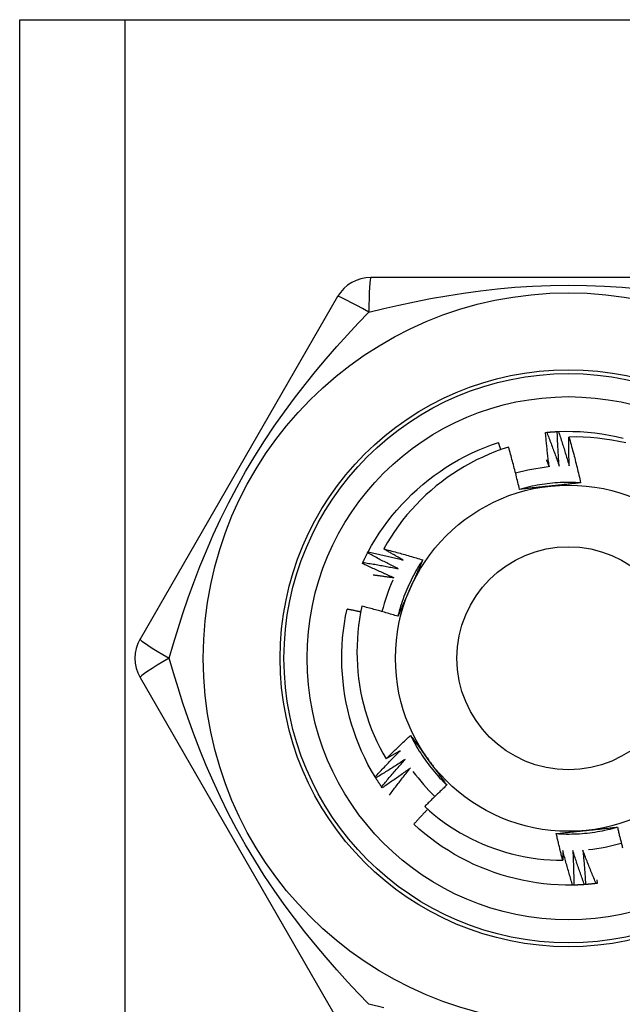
# Model space of a CAD drawing. Header units: inches. Extents: x 0 to 101, y -11 to 66.
# Tile 54 of 86: x 27.359 to 27.739, y 44.909 to 45.53. Entities that reach past the tile are written whole.
import ezdxf

# ---------------------------------------------------------------- set-up
doc = ezdxf.new("R2010")
doc.units = ezdxf.units.IN
doc.header["$LTSCALE"] = 6.067211
doc.header["$MEASUREMENT"] = 0
doc.layers.add('Visible Edges(ANSI)', color=7, linetype='Continuous', lineweight=25)
doc.layers.add('Visible Tangent Edges(ANSI)', color=7, linetype='Continuous', lineweight=25)

msp = doc.modelspace()

# ---------------------------------------------------------------- linework, layer by layer
at = {"layer": 'Visible Edges(ANSI)'}
for p, q in [((27.35925, 45.5296), (27.42559, 45.5296)), ((27.35925, 24.11445), (27.35925, 45.5296)), ((27.42559, 45.5296), (27.98517, 45.5296)), ((27.82997, 45.36715), (27.58079, 45.36715)), ((27.55979, 45.35502), (27.4352, 45.13922)), ((27.6909, 45.26942), (27.69164, 45.2695)), ((27.69831, 45.26998), (27.69905, 45.27002)), ((27.57867, 45.19351), (27.57902, 45.19417)), ((27.5754, 45.18685), (27.57571, 45.18752)), ((27.4352, 45.11497), (27.55979, 44.89917)), ((27.58385, 45.05162), (27.58346, 45.05226)), ((27.58793, 45.04542), (27.58751, 45.04603)), ((27.72355, 44.9852), (27.72281, 44.98511)), ((27.7233, 44.98738), (27.72355, 44.9852)), ((27.70874, 44.98408), (27.708, 44.98406)), ((27.71616, 44.98445), (27.71542, 44.98439))]:
    msp.add_line(p, q, dxfattribs=at)
at = {"layer": 'Visible Edges(ANSI)', "flags": 128}
for points in [[(27.69905, 45.27002), (27.70363, 45.27014), (27.70821, 45.27012), (27.71278, 45.26994), (27.71735, 45.26962), (27.72191, 45.26914), (27.72644, 45.26852), (27.73096, 45.26776), (27.73545, 45.26686), (27.73991, 45.26581)], [(27.69324, 45.24773), (27.69312, 45.24863), (27.69301, 45.24953), (27.69289, 45.25043), (27.69278, 45.25133), (27.69267, 45.25224), (27.69256, 45.25314), (27.69245, 45.25404), (27.69235, 45.25494), (27.69224, 45.25585), (27.69214, 45.25675), (27.69204, 45.25765), (27.69194, 45.25856), (27.69185, 45.25946), (27.69175, 45.26037), (27.69166, 45.26127), (27.69157, 45.26217), (27.69148, 45.26308), (27.69139, 45.26399), (27.6913, 45.26489), (27.69122, 45.2658), (27.69114, 45.2667), (27.69106, 45.26761), (27.69098, 45.26852), (27.6909, 45.26942)], [(27.69164, 45.2695), (27.69192, 45.26952), (27.69219, 45.26955), (27.69247, 45.26957), (27.69275, 45.2696), (27.69303, 45.26962), (27.6933, 45.26965), (27.69358, 45.26967), (27.69386, 45.26969), (27.69414, 45.26971), (27.69441, 45.26973), (27.69469, 45.26976), (27.69497, 45.26978), (27.69525, 45.2698), (27.69553, 45.26981), (27.6958, 45.26983), (27.69608, 45.26985), (27.69636, 45.26987), (27.69664, 45.26989), (27.69692, 45.2699), (27.69719, 45.26992), (27.69747, 45.26993), (27.69775, 45.26995), (27.69803, 45.26996), (27.69831, 45.26997)], [(27.69164, 45.2695), (27.69199, 45.26862), (27.69233, 45.26774), (27.69268, 45.26685), (27.69302, 45.26597), (27.69336, 45.26509), (27.6937, 45.26421), (27.69404, 45.26332), (27.69437, 45.26244), (27.69471, 45.26155), (27.69504, 45.26067), (27.69537, 45.25978), (27.6957, 45.25889), (27.69603, 45.25801), (27.69635, 45.25712), (27.69668, 45.25623), (27.697, 45.25534), (27.69732, 45.25445), (27.69764, 45.25356), (27.69796, 45.25266), (27.69827, 45.25177), (27.69859, 45.25088), (27.6989, 45.24998), (27.69921, 45.24909), (27.69952, 45.24819)], [(27.69952, 45.24819), (27.69945, 45.2491), (27.69938, 45.25001), (27.69931, 45.25091), (27.69925, 45.25182), (27.69918, 45.25273), (27.69912, 45.25363), (27.69906, 45.25454), (27.699, 45.25545), (27.69894, 45.25635), (27.69889, 45.25726), (27.69884, 45.25817), (27.69878, 45.25908), (27.69873, 45.25999), (27.69869, 45.26089), (27.69864, 45.2618), (27.6986, 45.26271), (27.69855, 45.26362), (27.69851, 45.26453), (27.69847, 45.26544), (27.69844, 45.26634), (27.6984, 45.26725), (27.69837, 45.26816), (27.69834, 45.26907), (27.69831, 45.26998)], [(27.69905, 45.27002), (27.69935, 45.26912), (27.69965, 45.26822), (27.69995, 45.26733), (27.70025, 45.26643), (27.70054, 45.26553), (27.70083, 45.26463), (27.70112, 45.26373), (27.70141, 45.26283), (27.7017, 45.26193), (27.70199, 45.26102), (27.70227, 45.26012), (27.70256, 45.25922), (27.70284, 45.25832), (27.70312, 45.25741), (27.70339, 45.25651), (27.70367, 45.2556), (27.70394, 45.25469), (27.70422, 45.25379), (27.70449, 45.25288), (27.70475, 45.25197), (27.70502, 45.25106), (27.70529, 45.25016), (27.70555, 45.24925), (27.70581, 45.24834)], [(27.70581, 45.24834), (27.70579, 45.24909), (27.70577, 45.24985), (27.70576, 45.25061), (27.70574, 45.25137), (27.70572, 45.25212), (27.70571, 45.25288), (27.7057, 45.25364), (27.70569, 45.2544), (27.70568, 45.25516), (27.70567, 45.25591), (27.70566, 45.25667), (27.70565, 45.25743), (27.70565, 45.25819), (27.70564, 45.25895), (27.70564, 45.2597), (27.70564, 45.26046), (27.70564, 45.26122), (27.70564, 45.26198), (27.70564, 45.26274), (27.70565, 45.2635), (27.70565, 45.26425), (27.70566, 45.26501), (27.70567, 45.26577), (27.70567, 45.26653)], [(27.74145, 45.26281), (27.73705, 45.26378), (27.73262, 45.2646), (27.72817, 45.26529), (27.7237, 45.26582), (27.71921, 45.26622), (27.71471, 45.26647), (27.7102, 45.26657), (27.70567, 45.26653)], [(27.70567, 45.26653), (27.70602, 45.26534), (27.70636, 45.26414), (27.70669, 45.26295), (27.70703, 45.26175), (27.70736, 45.26055), (27.70769, 45.25936), (27.70801, 45.25816), (27.70833, 45.25696), (27.70865, 45.25576), (27.70897, 45.25456), (27.70928, 45.25335), (27.70959, 45.25215), (27.70989, 45.25095), (27.7102, 45.24974), (27.7105, 45.24854), (27.7108, 45.24733), (27.71109, 45.24613), (27.71138, 45.24492), (27.71167, 45.24371), (27.71195, 45.2425), (27.71223, 45.24129), (27.71251, 45.24008), (27.71279, 45.23887), (27.71306, 45.23765)], [(27.57902, 45.19417), (27.58123, 45.19818), (27.58358, 45.20211), (27.58605, 45.20597), (27.58865, 45.20974), (27.59137, 45.21342), (27.59421, 45.21702), (27.59715, 45.22052), (27.60021, 45.22393), (27.60338, 45.22724), (27.60665, 45.23045), (27.61001, 45.23356), (27.61347, 45.23656), (27.61703, 45.23945), (27.62067, 45.24223), (27.6244, 45.24489), (27.62821, 45.24744), (27.6321, 45.24986), (27.63606, 45.25216), (27.64009, 45.25433), (27.64419, 45.25637), (27.64835, 45.25827), (27.65258, 45.26004), (27.65686, 45.26167), (27.66119, 45.26316)], [(27.66755, 45.26018), (27.66343, 45.25881), (27.65936, 45.25732), (27.65533, 45.25569), (27.65135, 45.25394), (27.64744, 45.25207), (27.64359, 45.25007), (27.63981, 45.24796), (27.63609, 45.24573), (27.63246, 45.24339), (27.62889, 45.24093), (27.62541, 45.23836), (27.62201, 45.23568), (27.61869, 45.23289), (27.61546, 45.23), (27.61232, 45.227), (27.60928, 45.2239), (27.60633, 45.22071), (27.6035, 45.21743), (27.60077, 45.21407), (27.59815, 45.21062), (27.59565, 45.20709), (27.59326, 45.20348), (27.59098, 45.1998), (27.58882, 45.19605)], [(27.66274, 45.25857), (27.66268, 45.25876), (27.66261, 45.25895), (27.66255, 45.25914), (27.66249, 45.25934), (27.66242, 45.25953), (27.66236, 45.25972), (27.66229, 45.25991), (27.66223, 45.2601), (27.66216, 45.26029), (27.6621, 45.26048), (27.66204, 45.26068), (27.66197, 45.26087), (27.66191, 45.26106), (27.66184, 45.26125), (27.66178, 45.26144), (27.66171, 45.26163), (27.66165, 45.26182), (27.66158, 45.26201), (27.66152, 45.26221), (27.66145, 45.2624), (27.66139, 45.26259), (27.66132, 45.26278), (27.66125, 45.26297), (27.66119, 45.26316)], [(27.67449, 45.23353), (27.67423, 45.23465), (27.67397, 45.23577), (27.67371, 45.23688), (27.67344, 45.238), (27.67317, 45.23912), (27.6729, 45.24023), (27.67263, 45.24135), (27.67235, 45.24246), (27.67207, 45.24357), (27.67179, 45.24469), (27.67151, 45.2458), (27.67122, 45.24691), (27.67093, 45.24802), (27.67063, 45.24913), (27.67034, 45.25024), (27.67004, 45.25135), (27.66974, 45.25245), (27.66943, 45.25356), (27.66913, 45.25466), (27.66882, 45.25577), (27.6685, 45.25687), (27.66819, 45.25798), (27.66787, 45.25908), (27.66755, 45.26018)], [(27.69147, 45.25206), (27.69155, 45.25188), (27.69162, 45.2517), (27.6917, 45.25152), (27.69177, 45.25133), (27.69185, 45.25115), (27.69192, 45.25097), (27.69199, 45.25079), (27.69207, 45.25061), (27.69214, 45.25043), (27.69222, 45.25025), (27.69229, 45.25007), (27.69236, 45.24989), (27.69244, 45.24971), (27.69251, 45.24953), (27.69258, 45.24935), (27.69266, 45.24917), (27.69273, 45.24899), (27.6928, 45.24881), (27.69288, 45.24863), (27.69295, 45.24845), (27.69302, 45.24827), (27.6931, 45.24809), (27.69317, 45.24791), (27.69324, 45.24773)], [(27.71306, 45.23765), (27.71144, 45.23775), (27.70982, 45.23783), (27.70819, 45.23788), (27.70657, 45.23791), (27.70494, 45.23791), (27.70332, 45.23789), (27.70169, 45.23785), (27.70007, 45.23778), (27.69845, 45.23769), (27.69683, 45.23758), (27.69521, 45.23744), (27.69359, 45.23728), (27.69197, 45.23709), (27.69036, 45.23689), (27.68876, 45.23665), (27.68715, 45.2364), (27.68555, 45.23612), (27.68395, 45.23582), (27.68236, 45.2355), (27.68077, 45.23515), (27.67919, 45.23478), (27.67762, 45.23438), (27.67605, 45.23397), (27.67448, 45.23353)], [(27.69397, 45.23561), (27.69316, 45.23553), (27.69234, 45.23544), (27.69152, 45.23535), (27.6907, 45.23527), (27.68989, 45.23518), (27.68907, 45.2351), (27.68826, 45.23501), (27.68744, 45.23492), (27.68663, 45.23484), (27.68582, 45.23475), (27.685, 45.23467), (27.68419, 45.23458), (27.68338, 45.23449), (27.68257, 45.23441), (27.68176, 45.23432), (27.68095, 45.23423), (27.68014, 45.23415), (27.67933, 45.23406), (27.67852, 45.23397), (27.67771, 45.23388), (27.67691, 45.23379), (27.6761, 45.23371), (27.67529, 45.23362), (27.67449, 45.23353)], [(27.71306, 45.23765), (27.71227, 45.23757), (27.71148, 45.23748), (27.71069, 45.23739), (27.7099, 45.23731), (27.70911, 45.23722), (27.70832, 45.23714), (27.70752, 45.23705), (27.70673, 45.23696), (27.70594, 45.23688), (27.70514, 45.23679), (27.70435, 45.23671), (27.70356, 45.23662), (27.70276, 45.23654), (27.70197, 45.23646), (27.70117, 45.23637), (27.70037, 45.23629), (27.69958, 45.2362), (27.69878, 45.23612), (27.69798, 45.23603), (27.69718, 45.23595), (27.69638, 45.23587), (27.69558, 45.23578), (27.69478, 45.2357), (27.69397, 45.23561)], [(27.58882, 45.19605), (27.58986, 45.19578), (27.59089, 45.19551), (27.59192, 45.19524), (27.59296, 45.19497), (27.59399, 45.19469), (27.59502, 45.19442), (27.59605, 45.19414), (27.59708, 45.19385), (27.59811, 45.19357), (27.59914, 45.19328), (27.60017, 45.19299), (27.60119, 45.1927), (27.60222, 45.19241), (27.60325, 45.19211), (27.60427, 45.19181), (27.6053, 45.19151), (27.60632, 45.19121), (27.60735, 45.19091), (27.60837, 45.1906), (27.60939, 45.19029), (27.61041, 45.18998), (27.61143, 45.18966), (27.61246, 45.18935), (27.61348, 45.18903)], [(27.60113, 45.189), (27.60062, 45.18928), (27.6001, 45.18957), (27.59958, 45.18986), (27.59907, 45.19015), (27.59855, 45.19043), (27.59804, 45.19072), (27.59752, 45.19101), (27.59701, 45.1913), (27.59649, 45.1916), (27.59598, 45.19189), (27.59547, 45.19218), (27.59495, 45.19247), (27.59444, 45.19277), (27.59393, 45.19306), (27.59342, 45.19336), (27.5929, 45.19366), (27.59239, 45.19395), (27.59188, 45.19425), (27.59137, 45.19455), (27.59086, 45.19485), (27.59035, 45.19515), (27.58984, 45.19545), (27.58933, 45.19575), (27.58882, 45.19605)], [(27.57571, 45.18752), (27.57583, 45.18777), (27.57594, 45.18803), (27.57606, 45.18828), (27.57618, 45.18853), (27.5763, 45.18878), (27.57642, 45.18903), (27.57654, 45.18928), (27.57667, 45.18953), (27.57679, 45.18978), (27.57691, 45.19003), (27.57703, 45.19028), (27.57716, 45.19053), (27.57728, 45.19078), (27.5774, 45.19103), (27.57753, 45.19128), (27.57766, 45.19153), (27.57778, 45.19178), (27.57791, 45.19203), (27.57803, 45.19227), (27.57816, 45.19252), (27.57829, 45.19277), (27.57842, 45.19302), (27.57855, 45.19326), (27.57868, 45.19351)], [(27.59806, 45.1835), (27.59724, 45.1839), (27.59643, 45.1843), (27.59561, 45.1847), (27.5948, 45.18511), (27.59398, 45.18551), (27.59317, 45.18592), (27.59236, 45.18633), (27.59155, 45.18674), (27.59074, 45.18715), (27.58993, 45.18756), (27.58912, 45.18798), (27.58831, 45.18839), (27.5875, 45.18881), (27.5867, 45.18923), (27.58589, 45.18965), (27.58509, 45.19007), (27.58428, 45.1905), (27.58348, 45.19092), (27.58267, 45.19135), (27.58187, 45.19178), (27.58107, 45.19221), (27.58027, 45.19264), (27.57947, 45.19308), (27.57867, 45.19351)], [(27.57902, 45.19417), (27.57994, 45.19398), (27.58087, 45.19378), (27.58179, 45.19358), (27.58272, 45.19338), (27.58364, 45.19318), (27.58457, 45.19297), (27.58549, 45.19277), (27.58641, 45.19256), (27.58734, 45.19235), (27.58826, 45.19214), (27.58918, 45.19193), (27.5901, 45.19171), (27.59102, 45.1915), (27.59194, 45.19128), (27.59286, 45.19106), (27.59378, 45.19084), (27.5947, 45.19061), (27.59562, 45.19039), (27.59654, 45.19016), (27.59746, 45.18993), (27.59838, 45.1897), (27.5993, 45.18947), (27.60022, 45.18923), (27.60113, 45.189)], [(27.59528, 45.17786), (27.59444, 45.17821), (27.59361, 45.17857), (27.59277, 45.17893), (27.59194, 45.17929), (27.5911, 45.17965), (27.59027, 45.18001), (27.58944, 45.18038), (27.58861, 45.18075), (27.58778, 45.18112), (27.58695, 45.18149), (27.58612, 45.18186), (27.58529, 45.18223), (27.58446, 45.18261), (27.58363, 45.18299), (27.5828, 45.18336), (27.58198, 45.18374), (27.58115, 45.18413), (27.58033, 45.18451), (27.5795, 45.1849), (27.57868, 45.18528), (27.57786, 45.18567), (27.57704, 45.18606), (27.57622, 45.18645), (27.5754, 45.18685)], [(27.57571, 45.18752), (27.57664, 45.18738), (27.57758, 45.18723), (27.57851, 45.18708), (27.57944, 45.18692), (27.58038, 45.18677), (27.58131, 45.18661), (27.58224, 45.18646), (27.58318, 45.1863), (27.58411, 45.18614), (27.58504, 45.18597), (27.58597, 45.18581), (27.5869, 45.18564), (27.58783, 45.18547), (27.58877, 45.1853), (27.5897, 45.18513), (27.59063, 45.18496), (27.59156, 45.18478), (27.59249, 45.1846), (27.59342, 45.18443), (27.59435, 45.18424), (27.59528, 45.18406), (27.5962, 45.18388), (27.59713, 45.18369), (27.59806, 45.1835)], [(27.61348, 45.18903), (27.61258, 45.18767), (27.6117, 45.1863), (27.61085, 45.18492), (27.61001, 45.18353), (27.60919, 45.18213), (27.6084, 45.18071), (27.60762, 45.17928), (27.60687, 45.17784), (27.60614, 45.17639), (27.60543, 45.17493), (27.60474, 45.17346), (27.60407, 45.17198), (27.60342, 45.17049), (27.60279, 45.16899), (27.60219, 45.16748), (27.60161, 45.16596), (27.60105, 45.16444), (27.60051, 45.1629), (27.59999, 45.16136), (27.5995, 45.15982), (27.59903, 45.15826), (27.59859, 45.1567), (27.59816, 45.15513), (27.59776, 45.15356)], [(27.61348, 45.18903), (27.61316, 45.1883), (27.61284, 45.18757), (27.61252, 45.18684), (27.61219, 45.18612), (27.61187, 45.18539), (27.61155, 45.18466), (27.61123, 45.18393), (27.61091, 45.1832), (27.61059, 45.18247), (27.61026, 45.18174), (27.60994, 45.18101), (27.60962, 45.18028), (27.60929, 45.17955), (27.60897, 45.17882), (27.60864, 45.17809), (27.60832, 45.17736), (27.60799, 45.17662), (27.60766, 45.17589), (27.60734, 45.17516), (27.60701, 45.17442), (27.60668, 45.17369), (27.60636, 45.17295), (27.60603, 45.17222), (27.6057, 45.17148)], [(27.58223, 45.17964), (27.58278, 45.17957), (27.58332, 45.1795), (27.58387, 45.17943), (27.58441, 45.17937), (27.58495, 45.1793), (27.5855, 45.17923), (27.58604, 45.17915), (27.58659, 45.17908), (27.58713, 45.17901), (27.58767, 45.17894), (27.58822, 45.17886), (27.58876, 45.17879), (27.5893, 45.17872), (27.58985, 45.17864), (27.59039, 45.17857), (27.59093, 45.17849), (27.59148, 45.17841), (27.59202, 45.17833), (27.59256, 45.17826), (27.59311, 45.17818), (27.59365, 45.1781), (27.59419, 45.17802), (27.59473, 45.17794), (27.59528, 45.17786)], [(27.6057, 45.17148), (27.60537, 45.17073), (27.60503, 45.16997), (27.6047, 45.16922), (27.60436, 45.16847), (27.60403, 45.16772), (27.6037, 45.16697), (27.60336, 45.16623), (27.60303, 45.16548), (27.6027, 45.16473), (27.60237, 45.16398), (27.60203, 45.16324), (27.6017, 45.16249), (27.60137, 45.16174), (27.60104, 45.161), (27.60071, 45.16025), (27.60038, 45.15951), (27.60005, 45.15876), (27.59973, 45.15802), (27.5994, 45.15728), (27.59907, 45.15653), (27.59874, 45.15579), (27.59841, 45.15504), (27.59809, 45.1543), (27.59776, 45.15356)], [(27.57513, 45.1599), (27.5743, 45.15583), (27.57359, 45.15174), (27.57301, 45.14763), (27.57255, 45.1435), (27.57223, 45.13935), (27.57203, 45.13519), (27.57196, 45.13102), (27.57202, 45.12685), (27.57222, 45.12269), (27.57254, 45.11855), (27.57299, 45.11441), (27.57357, 45.1103), (27.57428, 45.10621), (27.57512, 45.10214), (27.57608, 45.0981), (27.57717, 45.09409), (27.57839, 45.09012), (27.57973, 45.08618), (27.58119, 45.08228), (27.58278, 45.07842), (27.58449, 45.07463), (27.58632, 45.07089), (27.58826, 45.06721), (27.59032, 45.0636)], [(27.59776, 45.15356), (27.59682, 45.15385), (27.59589, 45.15413), (27.59495, 45.15442), (27.59401, 45.1547), (27.59307, 45.15498), (27.59213, 45.15525), (27.59119, 45.15553), (27.59025, 45.1558), (27.58931, 45.15607), (27.58837, 45.15634), (27.58743, 45.15661), (27.58649, 45.15688), (27.58554, 45.15714), (27.5846, 45.1574), (27.58365, 45.15766), (27.58271, 45.15792), (27.58176, 45.15817), (27.58082, 45.15843), (27.57987, 45.15868), (27.57893, 45.15893), (27.57798, 45.15917), (27.57703, 45.15942), (27.57608, 45.15966), (27.57513, 45.1599)], [(27.58346, 45.05226), (27.58113, 45.0562), (27.57893, 45.06022), (27.57687, 45.0643), (27.57493, 45.06846), (27.57314, 45.07267), (27.57148, 45.07694), (27.56996, 45.08126), (27.56857, 45.08562), (27.56732, 45.09003), (27.56622, 45.09447), (27.56525, 45.09895), (27.56442, 45.10346), (27.56373, 45.10799), (27.56319, 45.11253), (27.56278, 45.1171), (27.56252, 45.12167), (27.56241, 45.12625), (27.56244, 45.13083), (27.56262, 45.13541), (27.56294, 45.13997), (27.56341, 45.14453), (27.56403, 45.14906), (27.5648, 45.15358), (27.56571, 45.15807)], [(27.57437, 45.15622), (27.57401, 45.1563), (27.57365, 45.15638), (27.57329, 45.15646), (27.57293, 45.15654), (27.57257, 45.15662), (27.57221, 45.1567), (27.57185, 45.15678), (27.57149, 45.15685), (27.57113, 45.15693), (27.57077, 45.15701), (27.57041, 45.15709), (27.57005, 45.15716), (27.56969, 45.15724), (27.56933, 45.15732), (27.56896, 45.15739), (27.5686, 45.15747), (27.56824, 45.15755), (27.56788, 45.15762), (27.56752, 45.1577), (27.56716, 45.15777), (27.5668, 45.15785), (27.56644, 45.15792), (27.56607, 45.15799), (27.56571, 45.15807)], [(27.59032, 45.0636), (27.59095, 45.06424), (27.59158, 45.06487), (27.59222, 45.0655), (27.59285, 45.06613), (27.59349, 45.06676), (27.59413, 45.06738), (27.59476, 45.06801), (27.5954, 45.06863), (27.59604, 45.06926), (27.59669, 45.06988), (27.59733, 45.0705), (27.59797, 45.07112), (27.59862, 45.07174), (27.59926, 45.07236), (27.59991, 45.07298), (27.60056, 45.07359), (27.60121, 45.07421), (27.60186, 45.07482), (27.60251, 45.07543), (27.60317, 45.07604), (27.60382, 45.07665), (27.60448, 45.07726), (27.60514, 45.07787), (27.60579, 45.07847)], [(27.60579, 45.07847), (27.60626, 45.07783), (27.60673, 45.07719), (27.60721, 45.07655), (27.60768, 45.07591), (27.60815, 45.07526), (27.60862, 45.07462), (27.60909, 45.07398), (27.60956, 45.07334), (27.61003, 45.07269), (27.6105, 45.07205), (27.61097, 45.0714), (27.61144, 45.07076), (27.61191, 45.07011), (27.61238, 45.06946), (27.61285, 45.06882), (27.61332, 45.06817), (27.61379, 45.06752), (27.61427, 45.06687), (27.61474, 45.06622), (27.61521, 45.06557), (27.61568, 45.06492), (27.61616, 45.06427), (27.61663, 45.06362), (27.61711, 45.06296)], [(27.60579, 45.07847), (27.60652, 45.07702), (27.60727, 45.07558), (27.60803, 45.07414), (27.60882, 45.07272), (27.60963, 45.07131), (27.61046, 45.06992), (27.61131, 45.06853), (27.61218, 45.06716), (27.61307, 45.0658), (27.61398, 45.06445), (27.61491, 45.06312), (27.61586, 45.0618), (27.61682, 45.06049), (27.61781, 45.0592), (27.61881, 45.05792), (27.61984, 45.05666), (27.62088, 45.05541), (27.62193, 45.05418), (27.62301, 45.05296), (27.62411, 45.05176), (27.62522, 45.05058), (27.62635, 45.04941), (27.62749, 45.04826), (27.62866, 45.04713)], [(27.58346, 45.05226), (27.5841, 45.05295), (27.58474, 45.05365), (27.58538, 45.05435), (27.58602, 45.05504), (27.58666, 45.05574), (27.58731, 45.05643), (27.58795, 45.05712), (27.5886, 45.05781), (27.58925, 45.0585), (27.5899, 45.05919), (27.59055, 45.05987), (27.5912, 45.06056), (27.59186, 45.06124), (27.59251, 45.06192), (27.59317, 45.06261), (27.59383, 45.06329), (27.59449, 45.06397), (27.59515, 45.06464), (27.59581, 45.06532), (27.59647, 45.066), (27.59714, 45.06667), (27.5978, 45.06734), (27.59847, 45.06801), (27.59914, 45.06868)], [(27.59914, 45.06868), (27.59878, 45.06847), (27.59841, 45.06825), (27.59804, 45.06804), (27.59768, 45.06782), (27.59731, 45.06761), (27.59695, 45.0674), (27.59658, 45.06718), (27.59621, 45.06697), (27.59585, 45.06676), (27.59548, 45.06654), (27.59511, 45.06633), (27.59474, 45.06612), (27.59438, 45.06591), (27.59401, 45.0657), (27.59364, 45.06549), (27.59327, 45.06528), (27.5929, 45.06507), (27.59254, 45.06486), (27.59217, 45.06465), (27.5918, 45.06444), (27.59143, 45.06423), (27.59106, 45.06402), (27.59069, 45.06381), (27.59032, 45.0636)], [(27.60232, 45.06325), (27.60156, 45.06275), (27.6008, 45.06225), (27.60004, 45.06175), (27.59928, 45.06125), (27.59852, 45.06076), (27.59775, 45.06026), (27.59699, 45.05977), (27.59622, 45.05928), (27.59546, 45.05879), (27.59469, 45.0583), (27.59392, 45.05781), (27.59315, 45.05733), (27.59238, 45.05684), (27.59161, 45.05636), (27.59084, 45.05588), (27.59007, 45.0554), (27.58929, 45.05493), (27.58852, 45.05445), (27.58774, 45.05397), (27.58697, 45.0535), (27.58619, 45.05303), (27.58541, 45.05256), (27.58463, 45.05209), (27.58385, 45.05162)], [(27.58751, 45.04603), (27.58811, 45.04676), (27.58871, 45.04749), (27.58931, 45.04822), (27.58992, 45.04894), (27.59053, 45.04967), (27.59113, 45.0504), (27.59174, 45.05112), (27.59235, 45.05184), (27.59297, 45.05256), (27.59358, 45.05328), (27.59419, 45.054), (27.59481, 45.05472), (27.59543, 45.05544), (27.59605, 45.05615), (27.59667, 45.05687), (27.59729, 45.05758), (27.59791, 45.05829), (27.59854, 45.05901), (27.59916, 45.05972), (27.59979, 45.06042), (27.60042, 45.06113), (27.60105, 45.06184), (27.60168, 45.06254), (27.60232, 45.06325)], [(27.61711, 45.06296), (27.61759, 45.0623), (27.61807, 45.06163), (27.61856, 45.06097), (27.61904, 45.0603), (27.61952, 45.05964), (27.62, 45.05898), (27.62049, 45.05831), (27.62097, 45.05765), (27.62145, 45.05699), (27.62193, 45.05633), (27.62241, 45.05567), (27.62289, 45.05501), (27.62337, 45.05435), (27.62385, 45.05369), (27.62433, 45.05303), (27.62481, 45.05237), (27.62529, 45.05172), (27.62577, 45.05106), (27.62625, 45.0504), (27.62673, 45.04975), (27.62721, 45.04909), (27.62769, 45.04844), (27.62817, 45.04778), (27.62865, 45.04713)], [(27.60577, 45.05799), (27.60504, 45.05745), (27.60431, 45.05691), (27.60357, 45.05637), (27.60284, 45.05583), (27.6021, 45.0553), (27.60137, 45.05477), (27.60063, 45.05423), (27.59989, 45.0537), (27.59915, 45.05318), (27.59841, 45.05265), (27.59767, 45.05212), (27.59693, 45.0516), (27.59618, 45.05107), (27.59544, 45.05055), (27.59469, 45.05003), (27.59395, 45.04951), (27.5932, 45.049), (27.59245, 45.04848), (27.5917, 45.04797), (27.59095, 45.04745), (27.59019, 45.04694), (27.58944, 45.04643), (27.58869, 45.04592), (27.58793, 45.04542)], [(27.59251, 45.04088), (27.59305, 45.0416), (27.59359, 45.04233), (27.59413, 45.04305), (27.59467, 45.04377), (27.59521, 45.04449), (27.59575, 45.04521), (27.5963, 45.04593), (27.59684, 45.04664), (27.59739, 45.04736), (27.59794, 45.04808), (27.59849, 45.04879), (27.59904, 45.0495), (27.5996, 45.05022), (27.60015, 45.05093), (27.60071, 45.05164), (27.60126, 45.05235), (27.60182, 45.05305), (27.60238, 45.05376), (27.60294, 45.05447), (27.60351, 45.05517), (27.60407, 45.05588), (27.60463, 45.05658), (27.6052, 45.05728), (27.60577, 45.05799)], [(27.58751, 45.04603), (27.58735, 45.04626), (27.58719, 45.04649), (27.58704, 45.04672), (27.58688, 45.04695), (27.58673, 45.04718), (27.58657, 45.04741), (27.58642, 45.04764), (27.58626, 45.04787), (27.58611, 45.04811), (27.58595, 45.04834), (27.5858, 45.04857), (27.58565, 45.0488), (27.5855, 45.04904), (27.58534, 45.04927), (27.58519, 45.04951), (27.58504, 45.04974), (27.58489, 45.04997), (27.58474, 45.05021), (27.58459, 45.05044), (27.58445, 45.05068), (27.5843, 45.05092), (27.58415, 45.05115), (27.584, 45.05139), (27.58386, 45.05162)], [(27.62865, 45.04713), (27.62806, 45.04658), (27.62747, 45.04602), (27.62688, 45.04547), (27.62628, 45.04491), (27.62569, 45.04436), (27.6251, 45.0438), (27.62452, 45.04324), (27.62393, 45.04268), (27.62334, 45.04212), (27.62276, 45.04156), (27.62217, 45.041), (27.62159, 45.04043), (27.62101, 45.03987), (27.62043, 45.0393), (27.61985, 45.03873), (27.61927, 45.03817), (27.61869, 45.0376), (27.61812, 45.03703), (27.61754, 45.03646), (27.61696, 45.03589), (27.61639, 45.03531), (27.61582, 45.03474), (27.61525, 45.03417), (27.61468, 45.03359)], [(27.61655, 45.03191), (27.61618, 45.03152), (27.61582, 45.03113), (27.61545, 45.03074), (27.61508, 45.03035), (27.61471, 45.02996), (27.61434, 45.02957), (27.61398, 45.02918), (27.61361, 45.02879), (27.61325, 45.0284), (27.61288, 45.028), (27.61252, 45.02761), (27.61215, 45.02722), (27.61179, 45.02683), (27.61143, 45.02643), (27.61106, 45.02604), (27.6107, 45.02564), (27.61034, 45.02525), (27.60998, 45.02485), (27.60962, 45.02446), (27.60925, 45.02406), (27.60889, 45.02366), (27.60853, 45.02327), (27.60817, 45.02287), (27.60782, 45.02247)], [(27.61468, 45.03359), (27.61766, 45.03094), (27.62072, 45.02839), (27.62386, 45.02594), (27.62706, 45.02359), (27.63034, 45.02133), (27.63369, 45.01918), (27.6371, 45.01713), (27.64057, 45.01518), (27.64411, 45.01334), (27.6477, 45.01161), (27.65135, 45.00999), (27.65505, 45.00848), (27.65879, 45.00709), (27.66257, 45.00582), (27.66638, 45.00467), (27.67022, 45.00364), (27.67409, 45.00272), (27.67799, 45.00193), (27.68191, 45.00126), (27.68585, 45.00071), (27.68981, 45.00028), (27.69379, 44.99997), (27.69777, 44.99979), (27.70177, 44.99974)], [(27.708, 44.98406), (27.70342, 44.98406), (27.69884, 44.9842), (27.69427, 44.9845), (27.68971, 44.98494), (27.68517, 44.98553), (27.68065, 44.98627), (27.67616, 44.98714), (27.67169, 44.98817), (27.66726, 44.98933), (27.66287, 44.99063), (27.65852, 44.99207), (27.65422, 44.99364), (27.64996, 44.99535), (27.64577, 44.99718), (27.64163, 44.99915), (27.63756, 45.00125), (27.63356, 45.00348), (27.62963, 45.00583), (27.62577, 45.0083), (27.622, 45.0109), (27.61831, 45.01361), (27.61472, 45.01645), (27.61122, 45.0194), (27.60782, 45.02247)], [(27.6977, 45.01654), (27.69932, 45.01644), (27.70094, 45.01637), (27.70257, 45.01632), (27.70419, 45.01629), (27.70582, 45.01629), (27.70744, 45.01631), (27.70907, 45.01635), (27.71069, 45.01642), (27.71231, 45.01651), (27.71393, 45.01662), (27.71555, 45.01676), (27.71717, 45.01692), (27.71878, 45.0171), (27.7204, 45.01731), (27.722, 45.01754), (27.72361, 45.0178), (27.72521, 45.01807), (27.72681, 45.01837), (27.7284, 45.0187), (27.72998, 45.01905), (27.73157, 45.01942), (27.73314, 45.01981), (27.73471, 45.02023), (27.73627, 45.02067)], [(27.6977, 45.01654), (27.69849, 45.01663), (27.69928, 45.01672), (27.70007, 45.0168), (27.70086, 45.01689), (27.70165, 45.01697), (27.70244, 45.01706), (27.70324, 45.01715), (27.70403, 45.01723), (27.70482, 45.01732), (27.70561, 45.0174), (27.70641, 45.01749), (27.7072, 45.01757), (27.708, 45.01766), (27.70879, 45.01774), (27.70959, 45.01782), (27.71038, 45.01791), (27.71118, 45.01799), (27.71198, 45.01808), (27.71278, 45.01816), (27.71358, 45.01825), (27.71438, 45.01833), (27.71518, 45.01841), (27.71598, 45.0185), (27.71678, 45.01858)], [(27.70177, 44.99974), (27.70158, 45.00044), (27.7014, 45.00113), (27.70122, 45.00183), (27.70105, 45.00253), (27.70087, 45.00323), (27.70069, 45.00392), (27.70052, 45.00462), (27.70034, 45.00532), (27.70017, 45.00602), (27.7, 45.00672), (27.69983, 45.00742), (27.69966, 45.00812), (27.69949, 45.00882), (27.69932, 45.00952), (27.69915, 45.01022), (27.69899, 45.01092), (27.69882, 45.01162), (27.69866, 45.01233), (27.6985, 45.01303), (27.69833, 45.01373), (27.69817, 45.01443), (27.69801, 45.01513), (27.69785, 45.01584), (27.6977, 45.01654)], [(27.71678, 45.01858), (27.7176, 45.01867), (27.71842, 45.01876), (27.71924, 45.01884), (27.72006, 45.01893), (27.72087, 45.01901), (27.72169, 45.0191), (27.7225, 45.01918), (27.72332, 45.01927), (27.72413, 45.01936), (27.72494, 45.01944), (27.72575, 45.01953), (27.72657, 45.01962), (27.72738, 45.0197), (27.72819, 45.01979), (27.729, 45.01988), (27.72981, 45.01996), (27.73062, 45.02005), (27.73143, 45.02014), (27.73224, 45.02023), (27.73304, 45.02031), (27.73385, 45.0204), (27.73466, 45.02049), (27.73547, 45.02058), (27.73627, 45.02067)], [(27.73627, 45.02067), (27.73642, 45.02004), (27.73656, 45.01941), (27.73671, 45.01879), (27.73685, 45.01816), (27.737, 45.01754), (27.73715, 45.01691), (27.7373, 45.01629), (27.73745, 45.01566), (27.7376, 45.01504), (27.73775, 45.01441), (27.7379, 45.01379), (27.73805, 45.01317), (27.73821, 45.01254), (27.73836, 45.01192), (27.73852, 45.01129), (27.73867, 45.01067), (27.73883, 45.01005), (27.73899, 45.00943), (27.73915, 45.0088), (27.73931, 45.00818), (27.73947, 45.00756)], [(27.7018, 45.00591), (27.7018, 45.00565), (27.7018, 45.0054), (27.7018, 45.00514), (27.7018, 45.00488), (27.7018, 45.00463), (27.7018, 45.00437), (27.7018, 45.00411), (27.7018, 45.00385), (27.7018, 45.0036), (27.70179, 45.00334), (27.70179, 45.00308), (27.70179, 45.00283), (27.70179, 45.00257), (27.70179, 45.00231), (27.70179, 45.00205), (27.70179, 45.0018), (27.70178, 45.00154), (27.70178, 45.00128), (27.70178, 45.00103), (27.70178, 45.00077), (27.70177, 45.00051), (27.70177, 45.00025), (27.70177, 45), (27.70177, 44.99974)], [(27.708, 44.98406), (27.70772, 44.98497), (27.70744, 44.98587), (27.70717, 44.98678), (27.70689, 44.98768), (27.70662, 44.98859), (27.70635, 44.9895), (27.70609, 44.9904), (27.70582, 44.99131), (27.70555, 44.99222), (27.70529, 44.99313), (27.70503, 44.99404), (27.70477, 44.99495), (27.70451, 44.99586), (27.70426, 44.99677), (27.70401, 44.99768), (27.70375, 44.99859), (27.7035, 44.99951), (27.70325, 45.00042), (27.70301, 45.00133), (27.70276, 45.00225), (27.70252, 45.00316), (27.70228, 45.00408), (27.70204, 45.005), (27.7018, 45.00591)], [(27.70809, 45.00589), (27.70814, 45.00498), (27.70819, 45.00407), (27.70823, 45.00317), (27.70827, 45.00226), (27.70831, 45.00135), (27.70835, 45.00044), (27.70839, 44.99953), (27.70842, 44.99863), (27.70846, 44.99772), (27.70849, 44.99681), (27.70852, 44.9959), (27.70855, 44.99499), (27.70857, 44.99408), (27.7086, 44.99317), (27.70862, 44.99226), (27.70864, 44.99136), (27.70866, 44.99045), (27.70868, 44.98954), (27.70869, 44.98863), (27.7087, 44.98772), (27.70872, 44.98681), (27.70873, 44.9859), (27.70873, 44.98499), (27.70874, 44.98408)], [(27.71542, 44.98439), (27.71509, 44.98528), (27.71477, 44.98617), (27.71445, 44.98706), (27.71413, 44.98795), (27.71381, 44.98884), (27.71349, 44.98973), (27.71318, 44.99062), (27.71287, 44.99152), (27.71256, 44.99241), (27.71225, 44.9933), (27.71194, 44.9942), (27.71163, 44.99509), (27.71133, 44.99599), (27.71103, 44.99689), (27.71072, 44.99778), (27.71043, 44.99868), (27.71013, 44.99958), (27.70983, 45.00048), (27.70954, 45.00138), (27.70925, 45.00228), (27.70895, 45.00318), (27.70867, 45.00408), (27.70838, 45.00499), (27.70809, 45.00589)], [(27.71438, 45.00619), (27.71448, 45.00529), (27.71457, 45.00439), (27.71466, 45.00348), (27.71475, 45.00258), (27.71484, 45.00167), (27.71492, 45.00077), (27.71501, 44.99986), (27.71509, 44.99896), (27.71517, 44.99805), (27.71525, 44.99715), (27.71532, 44.99624), (27.7154, 44.99533), (27.71547, 44.99443), (27.71554, 44.99352), (27.71561, 44.99261), (27.71568, 44.99171), (27.71575, 44.9908), (27.71581, 44.98989), (27.71587, 44.98899), (27.71593, 44.98808), (27.71599, 44.98717), (27.71605, 44.98626), (27.71611, 44.98535), (27.71616, 44.98445)], [(27.72281, 44.98511), (27.72244, 44.98598), (27.72207, 44.98685), (27.7217, 44.98772), (27.72134, 44.98859), (27.72098, 44.98946), (27.72061, 44.99034), (27.72025, 44.99121), (27.71989, 44.99209), (27.71954, 44.99296), (27.71918, 44.99384), (27.71883, 44.99472), (27.71848, 44.9956), (27.71812, 44.99648), (27.71778, 44.99736), (27.71743, 44.99824), (27.71708, 44.99912), (27.71674, 45), (27.7164, 45.00088), (27.71606, 45.00177), (27.71572, 45.00265), (27.71538, 45.00353), (27.71505, 45.00442), (27.71471, 45.00531), (27.71438, 45.00619)], [(27.72281, 44.98511), (27.72253, 44.98507), (27.72226, 44.98504), (27.72198, 44.98501), (27.7217, 44.98497), (27.72143, 44.98494), (27.72115, 44.98491), (27.72087, 44.98488), (27.7206, 44.98485), (27.72032, 44.98482), (27.72004, 44.98479), (27.71977, 44.98477), (27.71949, 44.98474), (27.71921, 44.98471), (27.71893, 44.98469), (27.71866, 44.98466), (27.71838, 44.98463), (27.7181, 44.98461), (27.71783, 44.98459), (27.71755, 44.98456), (27.71727, 44.98454), (27.71699, 44.98452), (27.71672, 44.98449), (27.71644, 44.98447), (27.71616, 44.98445)], [(27.71542, 44.98439), (27.71514, 44.98437), (27.71486, 44.98435), (27.71458, 44.98434), (27.71431, 44.98432), (27.71403, 44.9843), (27.71375, 44.98428), (27.71347, 44.98427), (27.71319, 44.98425), (27.71292, 44.98424), (27.71264, 44.98422), (27.71236, 44.98421), (27.71208, 44.9842), (27.7118, 44.98419), (27.71152, 44.98417), (27.71125, 44.98416), (27.71097, 44.98415), (27.71069, 44.98414), (27.71041, 44.98413), (27.71013, 44.98412), (27.70986, 44.98411), (27.70958, 44.98411), (27.7093, 44.9841), (27.70902, 44.98409), (27.70874, 44.98409)]]:
    msp.add_lwpolyline(points, dxfattribs=at)
at = {"layer": 'Visible Edges(ANSI)'}
for radius in [0.23035, 0.16488, 0.10911]:
    msp.add_circle((27.70538, 45.1271), radius, dxfattribs=at)
for centre, radius, start, end in [((27.58079, 45.3429), 0.02425, 90, 150), ((27.70538, 45.1271), 0.12124, 96.0181, 105.9569), ((27.70538, 45.1271), 0.12124, 156.0181, 165.9569), ((27.45619, 45.1271), 0.02425, 150, 210), ((27.70538, 45.1271), 0.12124, 216.0181, 225.9569), ((27.70538, 45.1271), 0.12124, 276.0181, 285.9569)]:
    msp.add_arc(centre, radius, start, end, dxfattribs=at)
at = {"layer": 'Visible Tangent Edges(ANSI)'}
msp.add_line((27.42559, 45.5296), (27.42559, 24.11445), dxfattribs=at)
at = {"layer": 'Visible Tangent Edges(ANSI)', "flags": 128}
for points in [[(27.57943, 45.34524), (27.58882, 45.34753), (27.59845, 45.34973), (27.6083, 45.35182), (27.61838, 45.35378), (27.62866, 45.3556), (27.63913, 45.35724), (27.64979, 45.35869), (27.66062, 45.35993), (27.67161, 45.36093), (27.68274, 45.36167), (27.69401, 45.36213), (27.70541, 45.3623), (27.71684, 45.36214), (27.72814, 45.36168), (27.73929, 45.36094), (27.75027, 45.35994)], [(27.45349, 45.1271), (27.4562, 45.13637), (27.45911, 45.14581), (27.46223, 45.1554), (27.46557, 45.16511), (27.46914, 45.17493), (27.47296, 45.18483), (27.47704, 45.19479), (27.48138, 45.20479), (27.48601, 45.2148), (27.49093, 45.22481), (27.49617, 45.2348), (27.50172, 45.24474), (27.50756, 45.25455), (27.5136, 45.2641), (27.51981, 45.27337), (27.52617, 45.28238), (27.53264, 45.29113), (27.53922, 45.29962), (27.54587, 45.30785), (27.55257, 45.31582), (27.5593, 45.32355), (27.56604, 45.33102), (27.57276, 45.33825), (27.57943, 45.34524)], [(27.57943, 44.90895), (27.57276, 44.91594), (27.56604, 44.92318), (27.5593, 44.93068), (27.55256, 44.93843), (27.54584, 44.94643), (27.53918, 44.95468), (27.53259, 44.96319), (27.5261, 44.97195), (27.51974, 44.98097), (27.51353, 44.99024), (27.5075, 44.99976), (27.50167, 45.00954), (27.49609, 45.01951), (27.49085, 45.02951), (27.48592, 45.03953), (27.48129, 45.04954), (27.47696, 45.05952), (27.47289, 45.06946), (27.46909, 45.07933), (27.46554, 45.08912), (27.46221, 45.09882), (27.45911, 45.10839), (27.4562, 45.11782), (27.45349, 45.1271)], [(27.58882, 44.90667), (27.57943, 44.90895)]]:
    msp.add_lwpolyline(points, dxfattribs=at)
at = {"layer": 'Visible Tangent Edges(ANSI)'}
for radius in [0.18185, 0.17943, 0.07032]:
    msp.add_circle((27.70538, 45.1271), radius, dxfattribs=at)
for centre, major_axis, start_param, end_param in [((27.58079, 45.3429), (0, 0.02425), 0, 1.474012), ((27.58079, 45.3429), (-0.021, 0.01212), 4.809173, 6.283185), ((27.45619, 45.1271), (-0.021, 0.01212), 0, 1.474012), ((27.45619, 45.1271), (-0.021, -0.01212), 4.809173, 6.283185)]:
    msp.add_ellipse(centre, major_axis=major_axis, ratio=0.056054, start_param=start_param, end_param=end_param, dxfattribs=at)

doc.saveas('drawing.dxf')
